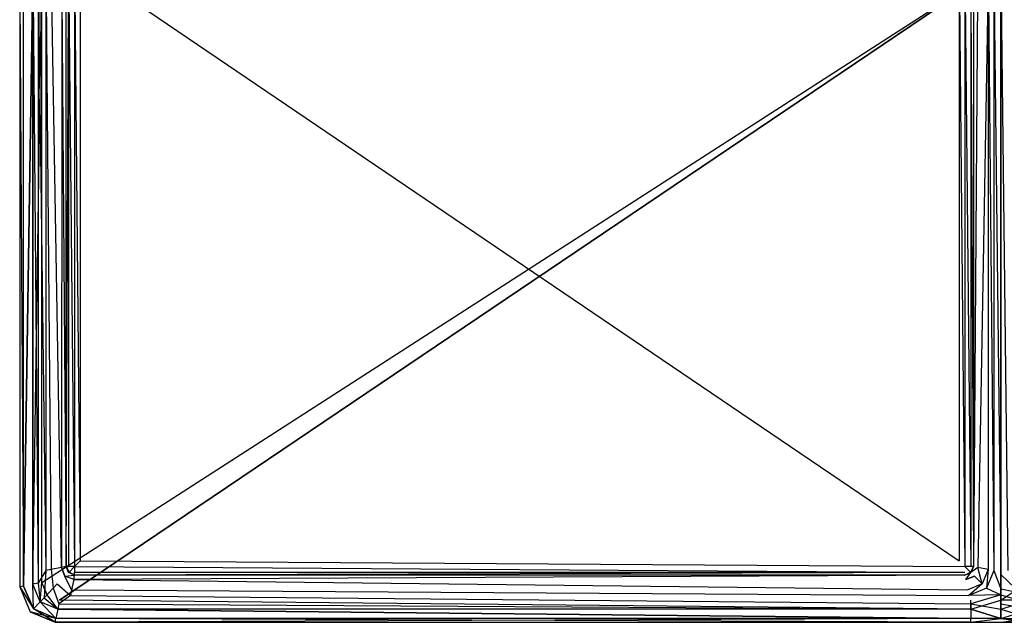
# Model space of a CAD drawing. Extents: x 0 to 0.895, y -0.55 to 0.
# Tile 1 of 20: x 0 to 0.449, y -0.55 to -0.275. Entities that reach past the tile are written whole.
import ezdxf

# ---------------------------------------------------------------- set-up
doc = ezdxf.new("R2010")
doc.units = 0
doc.layers.add('L0_BECKEN_N_633200__0___REPLACE', color=7, linetype='CONTINUOUS')

msp = doc.modelspace()

# ---------------------------------------------------------------- linework, layer by layer
at = {"layer": 'L0_BECKEN_N_633200__0___REPLACE', "color": 8}
for points, invisible_edges in [([(0, -0.533806, 0.210188), (0, -0.25, 0.012512), (0, -0.533806, 0.012512), (0, -0.533806, 0.210188)], 13), ([(0, -0.25, 0.012512), (0, -0.533806, 0.210188), (0, -0.25, 0.210188), (0, -0.25, 0.012512)], 14), ([(0, -0.533806, 0.214004), (0, -0.25, 0.210188), (0, -0.533806, 0.210188), (0, -0.533806, 0.214004)], 13), ([(0, -0.25, 0.210188), (0, -0.533806, 0.214004), (0, -0.25, 0.214004), (0, -0.25, 0.210188)], 14), ([(0, -0.25, 0.214004), (0, -0.533806, 0.214004), (0.001803, -0.533448, 0.218244), (0, -0.25, 0.214004)], 14), ([(0.001756, -0.25, 0.218244), (0, -0.25, 0.214004), (0.001803, -0.533448, 0.218244), (0.001756, -0.25, 0.218244)], 14), ([(0, -0.25, 0.005996), (0.001803, -0.533448, 0.001756), (0, -0.533806, 0.005996), (0, -0.25, 0.005996)], 14), ([(0, -0.25, 0.005996), (0.001756, -0.25, 0.001756), (0.001803, -0.533448, 0.001756), (0, -0.25, 0.005996)], 14), ([(0, -0.533806, 0.012512), (0, -0.25, 0.005996), (0, -0.533806, 0.005996), (0, -0.533806, 0.012512)], 13), ([(0, -0.25, 0.005996), (0, -0.533806, 0.012512), (0, -0.25, 0.012512), (0, -0.25, 0.005996)], 14), ([(0.001803, -0.533448, 0.218244), (0.005996, -0.25, 0.22), (0.001756, -0.25, 0.218244), (0.001803, -0.533448, 0.218244)], 13), ([(0.005996, -0.25), (0.001803, -0.533448, 0.001756), (0.001756, -0.25, 0.001756), (0.005996, -0.25)], 13), ([(0.005996, -0.25, 0.22), (0.001803, -0.533448, 0.218244), (0.005996, -0.532614, 0.22), (0.005996, -0.25, 0.22)], 14), ([(0.001803, -0.533448, 0.001756), (0.005996, -0.25), (0.005996, -0.532614), (0.001803, -0.533448, 0.001756)], 14), ([(0.010155, -0.25), (0.005996, -0.532614), (0.005996, -0.25), (0.010155, -0.25)], 13), ([(0.005996, -0.532614), (0.010155, -0.25), (0.010155, -0.531786), (0.005996, -0.532614)], 14), ([(0.008462, -0.532123, 0.22), (0.005996, -0.25, 0.22), (0.005996, -0.532614, 0.22), (0.008462, -0.532123, 0.22)], 13), ([(0.005996, -0.25, 0.22), (0.008462, -0.532123, 0.22), (0.008462, -0.25, 0.22), (0.005996, -0.25, 0.22)], 14), ([(0.011878, -0.526365, 0.22), (0.008462, -0.25, 0.22), (0.008462, -0.532123, 0.22), (0.011878, -0.526365, 0.22)], 13), ([(0.008462, -0.25, 0.22), (0.011878, -0.526365, 0.22), (0.011878, -0.25, 0.22), (0.008462, -0.25, 0.22)], 14), ([(0.4475, -0.25), (0.010155, -0.531786), (0.010155, -0.25), (0.4475, -0.25)], 13), ([(0.010155, -0.531786), (0.4475, -0.25), (0.012515, -0.537485), (0.010155, -0.531786)], 10), ([(0.014344, -0.525874, 0.22), (0.011878, -0.25, 0.22), (0.011878, -0.526365, 0.22), (0.014344, -0.525874, 0.22)], 13), ([(0.011878, -0.25, 0.22), (0.014344, -0.525874, 0.22), (0.014344, -0.25, 0.22), (0.011878, -0.25, 0.22)], 14), ([(0.012515, -0.537485), (0.4475, -0.25), (0.018214, -0.539845), (0.012515, -0.537485)], 13), ([(0.019109, -0.524926, 0.218004), (0.014344, -0.25, 0.22), (0.014344, -0.525874, 0.22), (0.019109, -0.524926, 0.218004)], 14), ([(0.019163, -0.25, 0.218004), (0.014344, -0.25, 0.22), (0.019109, -0.524926, 0.218004), (0.019163, -0.25, 0.218004)], 14), ([(0.018214, -0.539845), (0.4475, -0.25), (0.433859, -0.539845), (0.018214, -0.539845)], 14), ([(0.019163, -0.25, 0.218004), (0.019109, -0.524926, 0.218004), (0.021159, -0.524519, 0.213186), (0.019163, -0.25, 0.218004)], 14), ([(0.019163, -0.25, 0.218004), (0.021159, -0.524519, 0.213186), (0.021159, -0.25, 0.213186), (0.019163, -0.25, 0.218004)], 14), ([(0.021159, -0.25, 0.032844), (0.021159, -0.524519, 0.20807), (0.021159, -0.524519, 0.032844), (0.021159, -0.25, 0.032844)], 13), ([(0.021159, -0.524519, 0.20807), (0.021159, -0.25, 0.032844), (0.021159, -0.25, 0.20807), (0.021159, -0.524519, 0.20807)], 14), ([(0.021159, -0.25, 0.20807), (0.021159, -0.524519, 0.213186), (0.021159, -0.524519, 0.20807), (0.021159, -0.25, 0.20807)], 13), ([(0.021159, -0.524519, 0.213186), (0.021159, -0.25, 0.20807), (0.021159, -0.25, 0.213186), (0.021159, -0.524519, 0.213186)], 14), ([(0.021159, -0.25, 0.023891), (0.021159, -0.524519, 0.032844), (0.021159, -0.524519, 0.023891), (0.021159, -0.25, 0.023891)], 13), ([(0.021159, -0.524519, 0.032844), (0.021159, -0.25, 0.023891), (0.021159, -0.25, 0.032844), (0.021159, -0.524519, 0.032844)], 14), ([(0.022298, -0.25, 0.02114), (0.021159, -0.524519, 0.023891), (0.022298, -0.524519, 0.02114), (0.022298, -0.25, 0.02114)], 13), ([(0.021159, -0.524519, 0.023891), (0.022298, -0.25, 0.02114), (0.021159, -0.25, 0.023891), (0.021159, -0.524519, 0.023891)], 14), ([(0.02505, -0.524519, 0.02), (0.022298, -0.25, 0.02114), (0.022298, -0.524519, 0.02114), (0.02505, -0.524519, 0.02)], 13), ([(0.022298, -0.25, 0.02114), (0.02505, -0.524519, 0.02), (0.02505, -0.25, 0.02), (0.022298, -0.25, 0.02114)], 14), ([(0.027595, -0.521974, 0.02), (0.02505, -0.25, 0.02), (0.02505, -0.524519, 0.02), (0.027595, -0.521974, 0.02)], 13), ([(0.02505, -0.25, 0.02), (0.027595, -0.521974, 0.02), (0.027595, -0.25, 0.02), (0.02505, -0.25, 0.02)], 14), ([(0.428559, -0.521974, 0.02), (0.027595, -0.25, 0.02), (0.027595, -0.521974, 0.02), (0.428559, -0.521974, 0.02)], 13), ([(0.027595, -0.25, 0.02), (0.428559, -0.521974, 0.02), (0.428559, -0.25, 0.02), (0.027595, -0.25, 0.02)], 14), ([(0.431104, -0.524519, 0.02), (0.428559, -0.25, 0.02), (0.428559, -0.521974, 0.02), (0.431104, -0.524519, 0.02)], 13), ([(0.428559, -0.25, 0.02), (0.431104, -0.524519, 0.02), (0.431104, -0.25, 0.02), (0.428559, -0.25, 0.02)], 14), ([(0.433855, -0.524519, 0.02114), (0.431104, -0.25, 0.02), (0.431104, -0.524519, 0.02), (0.433855, -0.524519, 0.02114)], 13), ([(0.431104, -0.25, 0.02), (0.433855, -0.524519, 0.02114), (0.433855, -0.25, 0.02114), (0.431104, -0.25, 0.02)], 14), ([(0.434995, -0.524519, 0.023891), (0.433855, -0.25, 0.02114), (0.433855, -0.524519, 0.02114), (0.434995, -0.524519, 0.023891)], 13), ([(0.433855, -0.25, 0.02114), (0.434995, -0.524519, 0.023891), (0.434995, -0.25, 0.023891), (0.433855, -0.25, 0.02114)], 14), ([(0.433859, -0.539845), (0.4475, -0.25), (0.4475, -0.539845), (0.433859, -0.539845)], 15), ([(0.434995, -0.524519, 0.20807), (0.434995, -0.25, 0.032844), (0.434995, -0.524519, 0.032844), (0.434995, -0.524519, 0.20807)], 13), ([(0.434995, -0.25, 0.032844), (0.434995, -0.524519, 0.20807), (0.434995, -0.25, 0.20807), (0.434995, -0.25, 0.032844)], 14), ([(0.434995, -0.524519, 0.213186), (0.434995, -0.25, 0.20807), (0.434995, -0.524519, 0.20807), (0.434995, -0.524519, 0.213186)], 13), ([(0.434995, -0.25, 0.20807), (0.434995, -0.524519, 0.213186), (0.434995, -0.25, 0.213186), (0.434995, -0.25, 0.20807)], 14), ([(0.436991, -0.25, 0.218004), (0.434995, -0.524519, 0.213186), (0.437045, -0.524926, 0.218004), (0.436991, -0.25, 0.218004)], 14), ([(0.436991, -0.25, 0.218004), (0.434995, -0.25, 0.213186), (0.434995, -0.524519, 0.213186), (0.436991, -0.25, 0.218004)], 14), ([(0.434995, -0.524519, 0.032844), (0.434995, -0.25, 0.023891), (0.434995, -0.524519, 0.023891), (0.434995, -0.524519, 0.032844)], 13), ([(0.434995, -0.25, 0.023891), (0.434995, -0.524519, 0.032844), (0.434995, -0.25, 0.032844), (0.434995, -0.25, 0.023891)], 14), ([(0.441809, -0.25, 0.22), (0.436991, -0.25, 0.218004), (0.437045, -0.524926, 0.218004), (0.441809, -0.25, 0.22)], 14), ([(0.441809, -0.25, 0.22), (0.437045, -0.524926, 0.218004), (0.441809, -0.525874, 0.22), (0.441809, -0.25, 0.22)], 14), ([(0.444276, -0.526365, 0.22), (0.441809, -0.25, 0.22), (0.441809, -0.525874, 0.22), (0.444276, -0.526365, 0.22)], 13), ([(0.441809, -0.25, 0.22), (0.444276, -0.526365, 0.22), (0.444276, -0.25, 0.22), (0.441809, -0.25, 0.22)], 14), ([(0.4475, -0.528117, 0.22), (0.444276, -0.25, 0.22), (0.444276, -0.526365, 0.22), (0.4475, -0.528117, 0.22)], 13), ([(0.444276, -0.25, 0.22), (0.4475, -0.528117, 0.22), (0.4475, -0.25, 0.22), (0.444276, -0.25, 0.22)], 14), ([(0.450724, -0.526365, 0.22), (0.4475, -0.25, 0.22), (0.4475, -0.528117, 0.22), (0.450724, -0.526365, 0.22)], 13), ([(0.4475, -0.25, 0.22), (0.450724, -0.526365, 0.22), (0.450724, -0.25, 0.22), (0.4475, -0.25, 0.22)], 14), ([(0.884845, -0.25), (0.4475, -0.539845), (0.4475, -0.25), (0.884845, -0.25)], 13), ([(0.4475, -0.539845), (0.884845, -0.25), (0.461141, -0.539845), (0.4475, -0.539845)], 10), ([(0.019109, -0.524926, 0.218004), (0.014344, -0.525874, 0.22), (0.017083, -0.532486, 0.22), (0.019109, -0.524926, 0.218004)], 14), ([(0.020613, -0.528956, 0.218004), (0.019109, -0.524926, 0.218004), (0.017083, -0.532486, 0.22), (0.020613, -0.528956, 0.218004)], 14), ([(0.021159, -0.524519, 0.213186), (0.019109, -0.524926, 0.218004), (0.022298, -0.52727, 0.213186), (0.021159, -0.524519, 0.213186)], 14), ([(0.019109, -0.524926, 0.218004), (0.020613, -0.528956, 0.218004), (0.022298, -0.52727, 0.213186), (0.019109, -0.524926, 0.218004)], 14), ([(0.021159, -0.524519, 0.032844), (0.022298, -0.52727, 0.20807), (0.022298, -0.52727, 0.032844), (0.021159, -0.524519, 0.032844)], 13), ([(0.022298, -0.52727, 0.20807), (0.021159, -0.524519, 0.032844), (0.021159, -0.524519, 0.20807), (0.022298, -0.52727, 0.20807)], 14), ([(0.021159, -0.524519, 0.20807), (0.022298, -0.52727, 0.213186), (0.022298, -0.52727, 0.20807), (0.021159, -0.524519, 0.20807)], 13), ([(0.022298, -0.52727, 0.213186), (0.021159, -0.524519, 0.20807), (0.021159, -0.524519, 0.213186), (0.022298, -0.52727, 0.213186)], 14), ([(0.021159, -0.524519, 0.023891), (0.022298, -0.52727, 0.032844), (0.022298, -0.52727, 0.023891), (0.021159, -0.524519, 0.023891)], 13), ([(0.022298, -0.52727, 0.032844), (0.021159, -0.524519, 0.023891), (0.021159, -0.524519, 0.032844), (0.022298, -0.52727, 0.032844)], 14), ([(0.021159, -0.524519, 0.023891), (0.022298, -0.52727, 0.023891), (0.022521, -0.527047, 0.021362), (0.021159, -0.524519, 0.023891)], 14), ([(0.021159, -0.524519, 0.023891), (0.022521, -0.527047, 0.021362), (0.022298, -0.524519, 0.02114), (0.021159, -0.524519, 0.023891)], 14), ([(0.02505, -0.524519, 0.02), (0.022298, -0.524519, 0.02114), (0.022521, -0.527047, 0.021362), (0.02505, -0.524519, 0.02)], 14), ([(0.02505, -0.524519, 0.02), (0.022521, -0.527047, 0.021362), (0.02505, -0.52727, 0.02114), (0.02505, -0.524519, 0.02)], 14), ([(0.431104, -0.524519, 0.02), (0.027595, -0.521974, 0.02), (0.02505, -0.524519, 0.02), (0.431104, -0.524519, 0.02)], 13), ([(0.431104, -0.52727, 0.02114), (0.02505, -0.524519, 0.02), (0.02505, -0.52727, 0.02114), (0.431104, -0.52727, 0.02114)], 13), ([(0.02505, -0.524519, 0.02), (0.431104, -0.52727, 0.02114), (0.431104, -0.524519, 0.02), (0.02505, -0.524519, 0.02)], 14), ([(0.027595, -0.521974, 0.02), (0.431104, -0.524519, 0.02), (0.428559, -0.521974, 0.02), (0.027595, -0.521974, 0.02)], 14), ([(0.433633, -0.527047, 0.021362), (0.431104, -0.524519, 0.02), (0.431104, -0.52727, 0.02114), (0.433633, -0.527047, 0.021362)], 14), ([(0.433855, -0.524519, 0.02114), (0.431104, -0.524519, 0.02), (0.433633, -0.527047, 0.021362), (0.433855, -0.524519, 0.02114)], 14), ([(0.434995, -0.524519, 0.023891), (0.433633, -0.527047, 0.021362), (0.433855, -0.52727, 0.023891), (0.434995, -0.524519, 0.023891)], 14), ([(0.434995, -0.524519, 0.023891), (0.433855, -0.524519, 0.02114), (0.433633, -0.527047, 0.021362), (0.434995, -0.524519, 0.023891)], 14), ([(0.433855, -0.52727, 0.032844), (0.434995, -0.524519, 0.023891), (0.433855, -0.52727, 0.023891), (0.433855, -0.52727, 0.032844)], 13), ([(0.434995, -0.524519, 0.023891), (0.433855, -0.52727, 0.032844), (0.434995, -0.524519, 0.032844), (0.434995, -0.524519, 0.023891)], 14), ([(0.433855, -0.52727, 0.20807), (0.434995, -0.524519, 0.032844), (0.433855, -0.52727, 0.032844), (0.433855, -0.52727, 0.20807)], 13), ([(0.434995, -0.524519, 0.032844), (0.433855, -0.52727, 0.20807), (0.434995, -0.524519, 0.20807), (0.434995, -0.524519, 0.032844)], 14), ([(0.434995, -0.524519, 0.213186), (0.433855, -0.52727, 0.213186), (0.437045, -0.524926, 0.218004), (0.434995, -0.524519, 0.213186)], 14), ([(0.433855, -0.52727, 0.213186), (0.434995, -0.524519, 0.20807), (0.433855, -0.52727, 0.20807), (0.433855, -0.52727, 0.213186)], 13), ([(0.434995, -0.524519, 0.20807), (0.433855, -0.52727, 0.213186), (0.434995, -0.524519, 0.213186), (0.434995, -0.524519, 0.20807)], 14), ([(0.437045, -0.524926, 0.218004), (0.433855, -0.52727, 0.213186), (0.435541, -0.528956, 0.218004), (0.437045, -0.524926, 0.218004)], 14), ([(0.439071, -0.532486, 0.22), (0.437045, -0.524926, 0.218004), (0.435541, -0.528956, 0.218004), (0.439071, -0.532486, 0.22)], 14), ([(0.441809, -0.525874, 0.22), (0.437045, -0.524926, 0.218004), (0.439071, -0.532486, 0.22), (0.441809, -0.525874, 0.22)], 14), ([(0.01122, -0.53878, 0.22), (0.011878, -0.526365, 0.22), (0.008462, -0.532123, 0.22), (0.01122, -0.53878, 0.22)], 13), ([(0.011878, -0.526365, 0.22), (0.01122, -0.53878, 0.22), (0.015195, -0.534373, 0.22), (0.011878, -0.526365, 0.22)], 14), ([(0.015195, -0.534373, 0.22), (0.014344, -0.525874, 0.22), (0.011878, -0.526365, 0.22), (0.015195, -0.534373, 0.22)], 13), ([(0.014344, -0.525874, 0.22), (0.015195, -0.534373, 0.22), (0.017083, -0.532486, 0.22), (0.014344, -0.525874, 0.22)], 14), ([(0.023694, -0.535224, 0.22), (0.020613, -0.528956, 0.218004), (0.017083, -0.532486, 0.22), (0.023694, -0.535224, 0.22)], 14), ([(0.020613, -0.528956, 0.218004), (0.02505, -0.52841, 0.213186), (0.022298, -0.52727, 0.213186), (0.020613, -0.528956, 0.218004)], 14), ([(0.024642, -0.530459, 0.218004), (0.02505, -0.52841, 0.213186), (0.020613, -0.528956, 0.218004), (0.024642, -0.530459, 0.218004)], 14), ([(0.024642, -0.530459, 0.218004), (0.020613, -0.528956, 0.218004), (0.023694, -0.535224, 0.22), (0.024642, -0.530459, 0.218004)], 14), ([(0.02505, -0.52841, 0.023891), (0.022521, -0.527047, 0.021362), (0.022298, -0.52727, 0.023891), (0.02505, -0.52841, 0.023891)], 14), ([(0.022298, -0.52727, 0.20807), (0.02505, -0.52841, 0.032844), (0.022298, -0.52727, 0.032844), (0.022298, -0.52727, 0.20807)], 13), ([(0.02505, -0.52841, 0.032844), (0.022298, -0.52727, 0.20807), (0.02505, -0.52841, 0.20807), (0.02505, -0.52841, 0.032844)], 14), ([(0.022298, -0.52727, 0.213186), (0.02505, -0.52841, 0.20807), (0.022298, -0.52727, 0.20807), (0.022298, -0.52727, 0.213186)], 13), ([(0.02505, -0.52841, 0.20807), (0.022298, -0.52727, 0.213186), (0.02505, -0.52841, 0.213186), (0.02505, -0.52841, 0.20807)], 14), ([(0.022298, -0.52727, 0.032844), (0.02505, -0.52841, 0.023891), (0.022298, -0.52727, 0.023891), (0.022298, -0.52727, 0.032844)], 13), ([(0.02505, -0.52841, 0.023891), (0.022298, -0.52727, 0.032844), (0.02505, -0.52841, 0.032844), (0.02505, -0.52841, 0.023891)], 14), ([(0.02505, -0.52841, 0.023891), (0.02505, -0.52727, 0.02114), (0.022521, -0.527047, 0.021362), (0.02505, -0.52841, 0.023891)], 14), ([(0.024642, -0.530459, 0.218004), (0.431104, -0.52841, 0.213186), (0.02505, -0.52841, 0.213186), (0.024642, -0.530459, 0.218004)], 13), ([(0.431104, -0.52841, 0.213186), (0.024642, -0.530459, 0.218004), (0.431511, -0.530459, 0.218004), (0.431104, -0.52841, 0.213186)], 14), ([(0.02505, -0.52841, 0.023891), (0.431104, -0.52727, 0.02114), (0.02505, -0.52727, 0.02114), (0.02505, -0.52841, 0.023891)], 13), ([(0.431104, -0.52727, 0.02114), (0.02505, -0.52841, 0.023891), (0.431104, -0.52841, 0.023891), (0.431104, -0.52727, 0.02114)], 14), ([(0.02505, -0.52841, 0.20807), (0.431104, -0.52841, 0.032844), (0.02505, -0.52841, 0.032844), (0.02505, -0.52841, 0.20807)], 13), ([(0.431104, -0.52841, 0.032844), (0.02505, -0.52841, 0.20807), (0.431104, -0.52841, 0.20807), (0.431104, -0.52841, 0.032844)], 14), ([(0.02505, -0.52841, 0.213186), (0.431104, -0.52841, 0.20807), (0.02505, -0.52841, 0.20807), (0.02505, -0.52841, 0.213186)], 13), ([(0.431104, -0.52841, 0.20807), (0.02505, -0.52841, 0.213186), (0.431104, -0.52841, 0.213186), (0.431104, -0.52841, 0.20807)], 14), ([(0.02505, -0.52841, 0.032844), (0.431104, -0.52841, 0.023891), (0.02505, -0.52841, 0.023891), (0.02505, -0.52841, 0.032844)], 13), ([(0.431104, -0.52841, 0.023891), (0.02505, -0.52841, 0.032844), (0.431104, -0.52841, 0.032844), (0.431104, -0.52841, 0.023891)], 14), ([(0.431104, -0.52841, 0.023891), (0.433633, -0.527047, 0.021362), (0.431104, -0.52727, 0.02114), (0.431104, -0.52841, 0.023891)], 14), ([(0.431104, -0.52841, 0.023891), (0.433855, -0.52727, 0.023891), (0.433633, -0.527047, 0.021362), (0.431104, -0.52841, 0.023891)], 14), ([(0.431104, -0.52841, 0.023891), (0.433855, -0.52727, 0.032844), (0.433855, -0.52727, 0.023891), (0.431104, -0.52841, 0.023891)], 13), ([(0.433855, -0.52727, 0.032844), (0.431104, -0.52841, 0.023891), (0.431104, -0.52841, 0.032844), (0.433855, -0.52727, 0.032844)], 14), ([(0.431104, -0.52841, 0.032844), (0.433855, -0.52727, 0.20807), (0.433855, -0.52727, 0.032844), (0.431104, -0.52841, 0.032844)], 13), ([(0.433855, -0.52727, 0.20807), (0.431104, -0.52841, 0.032844), (0.431104, -0.52841, 0.20807), (0.433855, -0.52727, 0.20807)], 14), ([(0.431511, -0.530459, 0.218004), (0.433855, -0.52727, 0.213186), (0.431104, -0.52841, 0.213186), (0.431511, -0.530459, 0.218004)], 14), ([(0.431104, -0.52841, 0.20807), (0.433855, -0.52727, 0.213186), (0.433855, -0.52727, 0.20807), (0.431104, -0.52841, 0.20807)], 13), ([(0.433855, -0.52727, 0.213186), (0.431104, -0.52841, 0.20807), (0.431104, -0.52841, 0.213186), (0.433855, -0.52727, 0.213186)], 14), ([(0.431511, -0.530459, 0.218004), (0.435541, -0.528956, 0.218004), (0.433855, -0.52727, 0.213186), (0.431511, -0.530459, 0.218004)], 14), ([(0.435541, -0.528956, 0.218004), (0.431511, -0.530459, 0.218004), (0.432459, -0.535224, 0.22), (0.435541, -0.528956, 0.218004)], 14), ([(0.439071, -0.532486, 0.22), (0.435541, -0.528956, 0.218004), (0.432459, -0.535224, 0.22), (0.439071, -0.532486, 0.22)], 14), ([(0.440958, -0.534373, 0.22), (0.441809, -0.525874, 0.22), (0.439071, -0.532486, 0.22), (0.440958, -0.534373, 0.22)], 13), ([(0.441809, -0.525874, 0.22), (0.440958, -0.534373, 0.22), (0.444276, -0.526365, 0.22), (0.441809, -0.525874, 0.22)], 14), ([(0.4475, -0.534729, 0.22), (0.444276, -0.526365, 0.22), (0.440958, -0.534373, 0.22), (0.4475, -0.534729, 0.22)], 13), ([(0.444276, -0.526365, 0.22), (0.4475, -0.534729, 0.22), (0.4475, -0.528117, 0.22), (0.444276, -0.526365, 0.22)], 14), ([(0.4475, -0.528117, 0.22), (0.454042, -0.534373, 0.22), (0.450724, -0.526365, 0.22), (0.4475, -0.528117, 0.22)], 14), ([(0.454042, -0.534373, 0.22), (0.4475, -0.528117, 0.22), (0.4475, -0.534729, 0.22), (0.454042, -0.534373, 0.22)], 13), ([(0.001803, -0.533448, 0.218244), (0, -0.533806, 0.214004), (0.006226, -0.543774, 0.218244), (0.001803, -0.533448, 0.218244)], 14), ([(0.001803, -0.533448, 0.001756), (0.006226, -0.543774, 0.001756), (0, -0.533806, 0.005996), (0.001803, -0.533448, 0.001756)], 14), ([(0.004743, -0.545257, 0.210188), (0, -0.533806, 0.012512), (0.004743, -0.545257, 0.012512), (0.004743, -0.545257, 0.210188)], 13), ([(0, -0.533806, 0.012512), (0.004743, -0.545257, 0.210188), (0, -0.533806, 0.210188), (0, -0.533806, 0.012512)], 14), ([(0.004743, -0.545257, 0.214004), (0, -0.533806, 0.210188), (0.004743, -0.545257, 0.210188), (0.004743, -0.545257, 0.214004)], 13), ([(0, -0.533806, 0.210188), (0.004743, -0.545257, 0.214004), (0, -0.533806, 0.214004), (0, -0.533806, 0.210188)], 14), ([(0, -0.533806, 0.214004), (0.004743, -0.545257, 0.214004), (0.006226, -0.543774, 0.218244), (0, -0.533806, 0.214004)], 14), ([(0, -0.533806, 0.005996), (0.006226, -0.543774, 0.001756), (0.004743, -0.545257, 0.005996), (0, -0.533806, 0.005996)], 14), ([(0.004743, -0.545257, 0.012512), (0, -0.533806, 0.005996), (0.004743, -0.545257, 0.005996), (0.004743, -0.545257, 0.012512)], 13), ([(0, -0.533806, 0.005996), (0.004743, -0.545257, 0.012512), (0, -0.533806, 0.012512), (0, -0.533806, 0.005996)], 14), ([(0.006226, -0.543774, 0.218244), (0.005996, -0.532614, 0.22), (0.001803, -0.533448, 0.218244), (0.006226, -0.543774, 0.218244)], 14), ([(0.006226, -0.543774, 0.001756), (0.001803, -0.533448, 0.001756), (0.005996, -0.532614), (0.006226, -0.543774, 0.001756)], 14), ([(0.010155, -0.531786), (0.009332, -0.540668), (0.005996, -0.532614), (0.010155, -0.531786)], 13), ([(0.009332, -0.540668, 0.22), (0.008462, -0.532123, 0.22), (0.005996, -0.532614, 0.22), (0.009332, -0.540668, 0.22)], 13), ([(0.009332, -0.540668, 0.22), (0.005996, -0.532614, 0.22), (0.006226, -0.543774, 0.218244), (0.009332, -0.540668, 0.22)], 14), ([(0.009332, -0.540668), (0.006226, -0.543774, 0.001756), (0.005996, -0.532614), (0.009332, -0.540668)], 14), ([(0.008462, -0.532123, 0.22), (0.009332, -0.540668, 0.22), (0.01122, -0.53878, 0.22), (0.008462, -0.532123, 0.22)], 14), ([(0.009332, -0.540668), (0.010155, -0.531786), (0.012515, -0.537485), (0.009332, -0.540668)], 14), ([(0.017877, -0.541538, 0.22), (0.015195, -0.534373, 0.22), (0.01122, -0.53878, 0.22), (0.017877, -0.541538, 0.22)], 13), ([(0.023204, -0.53769, 0.22), (0.017083, -0.532486, 0.22), (0.015195, -0.534373, 0.22), (0.023204, -0.53769, 0.22)], 13), ([(0.015195, -0.534373, 0.22), (0.017877, -0.541538, 0.22), (0.023204, -0.53769, 0.22), (0.015195, -0.534373, 0.22)], 14), ([(0.017083, -0.532486, 0.22), (0.023204, -0.53769, 0.22), (0.023694, -0.535224, 0.22), (0.017083, -0.532486, 0.22)], 14), ([(0.432459, -0.535224, 0.22), (0.024642, -0.530459, 0.218004), (0.023694, -0.535224, 0.22), (0.432459, -0.535224, 0.22)], 13), ([(0.024642, -0.530459, 0.218004), (0.432459, -0.535224, 0.22), (0.431511, -0.530459, 0.218004), (0.024642, -0.530459, 0.218004)], 14), ([(0.43295, -0.53769, 0.22), (0.439071, -0.532486, 0.22), (0.432459, -0.535224, 0.22), (0.43295, -0.53769, 0.22)], 13), ([(0.439071, -0.532486, 0.22), (0.43295, -0.53769, 0.22), (0.440958, -0.534373, 0.22), (0.439071, -0.532486, 0.22)], 14), ([(0.4475, -0.537467, 0.22), (0.440958, -0.534373, 0.22), (0.43295, -0.53769, 0.22), (0.4475, -0.537467, 0.22)], 13), ([(0.440958, -0.534373, 0.22), (0.4475, -0.537467, 0.22), (0.4475, -0.534729, 0.22), (0.440958, -0.534373, 0.22)], 14), ([(0.4475, -0.534729, 0.22), (0.46205, -0.53769, 0.22), (0.454042, -0.534373, 0.22), (0.4475, -0.534729, 0.22)], 14), ([(0.012515, -0.537485), (0.017386, -0.544004), (0.009332, -0.540668), (0.012515, -0.537485)], 13), ([(0.017386, -0.544004, 0.22), (0.01122, -0.53878, 0.22), (0.009332, -0.540668, 0.22), (0.017386, -0.544004, 0.22)], 13), ([(0.01122, -0.53878, 0.22), (0.017386, -0.544004, 0.22), (0.017877, -0.541538, 0.22), (0.01122, -0.53878, 0.22)], 14), ([(0.017386, -0.544004), (0.012515, -0.537485), (0.018214, -0.539845), (0.017386, -0.544004)], 14), ([(0.433859, -0.541538, 0.22), (0.023204, -0.53769, 0.22), (0.017877, -0.541538, 0.22), (0.433859, -0.541538, 0.22)], 13), ([(0.43295, -0.53769, 0.22), (0.023694, -0.535224, 0.22), (0.023204, -0.53769, 0.22), (0.43295, -0.53769, 0.22)], 13), ([(0.023204, -0.53769, 0.22), (0.433859, -0.541538, 0.22), (0.43295, -0.53769, 0.22), (0.023204, -0.53769, 0.22)], 14), ([(0.023694, -0.535224, 0.22), (0.43295, -0.53769, 0.22), (0.432459, -0.535224, 0.22), (0.023694, -0.535224, 0.22)], 14), ([(0.433859, -0.541538, 0.22), (0.4475, -0.537467, 0.22), (0.43295, -0.53769, 0.22), (0.433859, -0.541538, 0.22)], 13), ([(0.4475, -0.537467, 0.22), (0.433859, -0.541538, 0.22), (0.4475, -0.541538, 0.22), (0.4475, -0.537467, 0.22)], 14), ([(0.46205, -0.53769, 0.22), (0.4475, -0.534729, 0.22), (0.4475, -0.537467, 0.22), (0.46205, -0.53769, 0.22)], 13), ([(0.461141, -0.541538, 0.22), (0.4475, -0.537467, 0.22), (0.4475, -0.541538, 0.22), (0.461141, -0.541538, 0.22)], 13), ([(0.4475, -0.537467, 0.22), (0.461141, -0.541538, 0.22), (0.46205, -0.53769, 0.22), (0.4475, -0.537467, 0.22)], 14), ([(0.016552, -0.548197, 0.218244), (0.009332, -0.540668, 0.22), (0.006226, -0.543774, 0.218244), (0.016552, -0.548197, 0.218244)], 14), ([(0.016552, -0.548197, 0.001756), (0.006226, -0.543774, 0.001756), (0.009332, -0.540668), (0.016552, -0.548197, 0.001756)], 14), ([(0.017386, -0.544004, 0.22), (0.009332, -0.540668, 0.22), (0.016552, -0.548197, 0.218244), (0.017386, -0.544004, 0.22)], 14), ([(0.017386, -0.544004), (0.016552, -0.548197, 0.001756), (0.009332, -0.540668), (0.017386, -0.544004)], 14), ([(0.018214, -0.539845), (0.433859, -0.544004), (0.017386, -0.544004), (0.018214, -0.539845)], 13), ([(0.433859, -0.544004, 0.22), (0.017877, -0.541538, 0.22), (0.017386, -0.544004, 0.22), (0.433859, -0.544004, 0.22)], 13), ([(0.017877, -0.541538, 0.22), (0.433859, -0.544004, 0.22), (0.433859, -0.541538, 0.22), (0.017877, -0.541538, 0.22)], 14), ([(0.433859, -0.544004), (0.018214, -0.539845), (0.433859, -0.539845), (0.433859, -0.544004)], 14), ([(0.4475, -0.539845), (0.433859, -0.544004), (0.433859, -0.539845), (0.4475, -0.539845)], 13), ([(0.433859, -0.544004), (0.4475, -0.539845), (0.4475, -0.544004), (0.433859, -0.544004)], 14), ([(0.4475, -0.544004, 0.22), (0.433859, -0.541538, 0.22), (0.433859, -0.544004, 0.22), (0.4475, -0.544004, 0.22)], 13), ([(0.433859, -0.541538, 0.22), (0.4475, -0.544004, 0.22), (0.4475, -0.541538, 0.22), (0.433859, -0.541538, 0.22)], 14), ([(0.461141, -0.539845), (0.4475, -0.544004), (0.4475, -0.539845), (0.461141, -0.539845)], 13), ([(0.4475, -0.544004), (0.461141, -0.539845), (0.461141, -0.544004), (0.4475, -0.544004)], 14), ([(0.461141, -0.544004, 0.22), (0.4475, -0.541538, 0.22), (0.4475, -0.544004, 0.22), (0.461141, -0.544004, 0.22)], 13), ([(0.4475, -0.541538, 0.22), (0.461141, -0.544004, 0.22), (0.461141, -0.541538, 0.22), (0.4475, -0.541538, 0.22)], 14), ([(0.016552, -0.548197, 0.218244), (0.006226, -0.543774, 0.218244), (0.004743, -0.545257, 0.214004), (0.016552, -0.548197, 0.218244)], 14), ([(0.016194, -0.55, 0.005996), (0.004743, -0.545257, 0.005996), (0.006226, -0.543774, 0.001756), (0.016194, -0.55, 0.005996)], 14), ([(0.016194, -0.55, 0.012512), (0.004743, -0.545257, 0.210188), (0.004743, -0.545257, 0.012512), (0.016194, -0.55, 0.012512)], 13), ([(0.004743, -0.545257, 0.210188), (0.016194, -0.55, 0.012512), (0.016194, -0.55, 0.210188), (0.004743, -0.545257, 0.210188)], 14), ([(0.016194, -0.55, 0.210188), (0.004743, -0.545257, 0.214004), (0.004743, -0.545257, 0.210188), (0.016194, -0.55, 0.210188)], 13), ([(0.004743, -0.545257, 0.214004), (0.016194, -0.55, 0.210188), (0.016194, -0.55, 0.214004), (0.004743, -0.545257, 0.214004)], 14), ([(0.016552, -0.548197, 0.218244), (0.004743, -0.545257, 0.214004), (0.016194, -0.55, 0.214004), (0.016552, -0.548197, 0.218244)], 14), ([(0.016194, -0.55, 0.005996), (0.004743, -0.545257, 0.012512), (0.004743, -0.545257, 0.005996), (0.016194, -0.55, 0.005996)], 13), ([(0.004743, -0.545257, 0.012512), (0.016194, -0.55, 0.005996), (0.016194, -0.55, 0.012512), (0.004743, -0.545257, 0.012512)], 14), ([(0.016194, -0.55, 0.005996), (0.006226, -0.543774, 0.001756), (0.016552, -0.548197, 0.001756), (0.016194, -0.55, 0.005996)], 14), ([(0.433829, -0.548242, 0.218244), (0.017386, -0.544004, 0.22), (0.016552, -0.548197, 0.218244), (0.433829, -0.548242, 0.218244)], 13), ([(0.017386, -0.544004), (0.433829, -0.548242, 0.001756), (0.016552, -0.548197, 0.001756), (0.017386, -0.544004)], 13), ([(0.017386, -0.544004, 0.22), (0.433829, -0.548242, 0.218244), (0.433859, -0.544004, 0.22), (0.017386, -0.544004, 0.22)], 14), ([(0.433829, -0.548242, 0.001756), (0.017386, -0.544004), (0.433859, -0.544004), (0.433829, -0.548242, 0.001756)], 14), ([(0.433859, -0.544004), (0.4475, -0.548244, 0.001756), (0.433829, -0.548242, 0.001756), (0.433859, -0.544004)], 13), ([(0.4475, -0.548244, 0.218244), (0.433859, -0.544004, 0.22), (0.433829, -0.548242, 0.218244), (0.4475, -0.548244, 0.218244)], 13), ([(0.4475, -0.548244, 0.001756), (0.433859, -0.544004), (0.4475, -0.544004), (0.4475, -0.548244, 0.001756)], 14), ([(0.433859, -0.544004, 0.22), (0.4475, -0.548244, 0.218244), (0.4475, -0.544004, 0.22), (0.433859, -0.544004, 0.22)], 14), ([(0.461141, -0.544004), (0.4475, -0.548244, 0.001756), (0.4475, -0.544004), (0.461141, -0.544004)], 13), ([(0.4475, -0.548244, 0.001756), (0.461141, -0.544004), (0.461171, -0.548242, 0.001756), (0.4475, -0.548244, 0.001756)], 14), ([(0.461171, -0.548242, 0.218244), (0.4475, -0.544004, 0.22), (0.4475, -0.548244, 0.218244), (0.461171, -0.548242, 0.218244)], 13), ([(0.4475, -0.544004, 0.22), (0.461171, -0.548242, 0.218244), (0.461141, -0.544004, 0.22), (0.4475, -0.544004, 0.22)], 14), ([(0.433829, -0.548242, 0.218244), (0.016552, -0.548197, 0.218244), (0.016194, -0.55, 0.214004), (0.433829, -0.548242, 0.218244)], 14), ([(0.016194, -0.55, 0.005996), (0.016552, -0.548197, 0.001756), (0.433816, -0.55, 0.005996), (0.016194, -0.55, 0.005996)], 14), ([(0.433829, -0.548242, 0.218244), (0.016194, -0.55, 0.214004), (0.433816, -0.55, 0.214004), (0.433829, -0.548242, 0.218244)], 14), ([(0.433816, -0.55, 0.210188), (0.016194, -0.55, 0.012512), (0.433816, -0.55, 0.012512), (0.433816, -0.55, 0.210188)], 13), ([(0.016194, -0.55, 0.012512), (0.433816, -0.55, 0.210188), (0.016194, -0.55, 0.210188), (0.016194, -0.55, 0.012512)], 14), ([(0.433816, -0.55, 0.214004), (0.016194, -0.55, 0.210188), (0.433816, -0.55, 0.210188), (0.433816, -0.55, 0.214004)], 13), ([(0.016194, -0.55, 0.210188), (0.433816, -0.55, 0.214004), (0.016194, -0.55, 0.214004), (0.016194, -0.55, 0.210188)], 14), ([(0.433816, -0.55, 0.012512), (0.016194, -0.55, 0.005996), (0.433816, -0.55, 0.005996), (0.433816, -0.55, 0.012512)], 13), ([(0.016194, -0.55, 0.005996), (0.433816, -0.55, 0.012512), (0.016194, -0.55, 0.012512), (0.016194, -0.55, 0.005996)], 14), ([(0.433816, -0.55, 0.005996), (0.016552, -0.548197, 0.001756), (0.433829, -0.548242, 0.001756), (0.433816, -0.55, 0.005996)], 14), ([(0.4475, -0.548244, 0.001756), (0.433816, -0.55, 0.005996), (0.433829, -0.548242, 0.001756), (0.4475, -0.548244, 0.001756)], 13), ([(0.433816, -0.55, 0.214004), (0.4475, -0.548244, 0.218244), (0.433829, -0.548242, 0.218244), (0.433816, -0.55, 0.214004)], 14), ([(0.433816, -0.55, 0.005996), (0.4475, -0.548244, 0.001756), (0.4475, -0.55, 0.005996), (0.433816, -0.55, 0.005996)], 14), ([(0.4475, -0.548244, 0.218244), (0.433816, -0.55, 0.214004), (0.4475, -0.55, 0.214004), (0.4475, -0.548244, 0.218244)], 13), ([(0.4475, -0.55, 0.210188), (0.433816, -0.55, 0.012512), (0.4475, -0.55, 0.012512), (0.4475, -0.55, 0.210188)], 13), ([(0.433816, -0.55, 0.012512), (0.4475, -0.55, 0.210188), (0.433816, -0.55, 0.210188), (0.433816, -0.55, 0.012512)], 14), ([(0.4475, -0.55, 0.214004), (0.433816, -0.55, 0.210188), (0.4475, -0.55, 0.210188), (0.4475, -0.55, 0.214004)], 13), ([(0.433816, -0.55, 0.210188), (0.4475, -0.55, 0.214004), (0.433816, -0.55, 0.214004), (0.433816, -0.55, 0.210188)], 14), ([(0.4475, -0.55, 0.012512), (0.433816, -0.55, 0.005996), (0.4475, -0.55, 0.005996), (0.4475, -0.55, 0.012512)], 13), ([(0.433816, -0.55, 0.005996), (0.4475, -0.55, 0.012512), (0.433816, -0.55, 0.012512), (0.433816, -0.55, 0.005996)], 14), ([(0.461184, -0.55, 0.005996), (0.4475, -0.548244, 0.001756), (0.461171, -0.548242, 0.001756), (0.461184, -0.55, 0.005996)], 13), ([(0.461171, -0.548242, 0.218244), (0.4475, -0.55, 0.214004), (0.461184, -0.55, 0.214004), (0.461171, -0.548242, 0.218244)], 13), ([(0.4475, -0.55, 0.214004), (0.461171, -0.548242, 0.218244), (0.4475, -0.548244, 0.218244), (0.4475, -0.55, 0.214004)], 14), ([(0.4475, -0.548244, 0.001756), (0.461184, -0.55, 0.005996), (0.4475, -0.55, 0.005996), (0.4475, -0.548244, 0.001756)], 14), ([(0.461184, -0.55, 0.210188), (0.4475, -0.55, 0.012512), (0.461184, -0.55, 0.012512), (0.461184, -0.55, 0.210188)], 13), ([(0.4475, -0.55, 0.012512), (0.461184, -0.55, 0.210188), (0.4475, -0.55, 0.210188), (0.4475, -0.55, 0.012512)], 14), ([(0.461184, -0.55, 0.214004), (0.4475, -0.55, 0.210188), (0.461184, -0.55, 0.210188), (0.461184, -0.55, 0.214004)], 13), ([(0.4475, -0.55, 0.210188), (0.461184, -0.55, 0.214004), (0.4475, -0.55, 0.214004), (0.4475, -0.55, 0.210188)], 14), ([(0.461184, -0.55, 0.012512), (0.4475, -0.55, 0.005996), (0.461184, -0.55, 0.005996), (0.461184, -0.55, 0.012512)], 13), ([(0.4475, -0.55, 0.005996), (0.461184, -0.55, 0.012512), (0.4475, -0.55, 0.012512), (0.4475, -0.55, 0.005996)], 14)]:
    msp.add_3dface(points, dxfattribs=dict(at, invisible_edges=invisible_edges))

doc.saveas('drawing.dxf')
